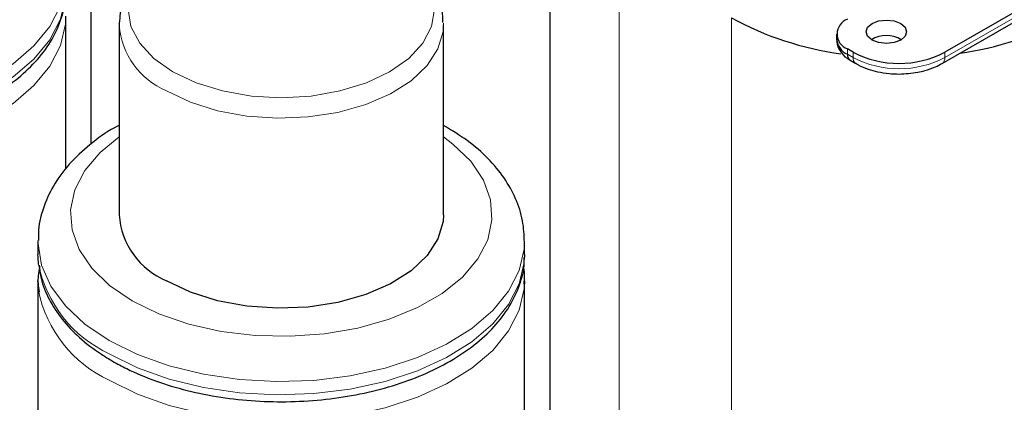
# Model space of a CAD drawing. Header units: millimetres. Extents: x 5 to 418, y 2 to 292.
# Tile 32 of 43: x 345 to 369, y 94 to 103. Entities that reach past the tile are written whole.
import ezdxf

# ---------------------------------------------------------------- set-up
doc = ezdxf.new("R2010")
doc.units = ezdxf.units.MM

msp = doc.modelspace()

# ---------------------------------------------------------------- linework, layer by layer
at = {"color": 7, "linetype": 'Continuous', "lineweight": 25}
for p, q in [((380.8785, 110.215), (367.3869, 102.4265)), ((367.3206, 102.1493), (380.8122, 109.9379)), ((357.6437, 107.1026), (357.6437, 89.7529)), ((346.33, 106.5978), (346.33, 100.1573)), ((345.7108, 99.5391), (345.7108, 103.316)), ((347.0245, 103.1065), (347.0245, 98.4178)), ((355.0245, 98.4178), (355.0245, 103.1065)), ((364.7192, 102.8755), (364.7192, 102.7449)), ((365.1242, 102.4265), (364.9828, 102.5081)), ((365.0491, 102.231), (365.1905, 102.1493)), ((345.0245, 97.7645), (345.0245, 97.4379)), ((357.0245, 97.4379), (357.0245, 97.7645)), ((357.0245, 97.4379), (357.0233, 97.3705)), ((345.0245, 96.7847), (345.0245, 79.8007)), ((357.0245, 96.7847), (357.0233, 96.7172)), ((357.0245, 79.8007), (357.0245, 96.7847))]:
    msp.add_line(p, q, dxfattribs=at)
at = {"color": 7, "linetype": 'Continuous', "lineweight": 18}
for p, q in [((380.8785, 110.0844), (367.3869, 102.2959)), ((359.3542, 104.8756), (359.3542, 87.3689)), ((362.1261, 103.2754), (362.1261, 85.7688)), ((364.9828, 102.3775), (364.9828, 102.5081)), ((365.1242, 102.2959), (364.9828, 102.3775)), ((365.1242, 102.2959), (365.1242, 102.4265)), ((367.3869, 102.2959), (367.3869, 102.4265))]:
    msp.add_line(p, q, dxfattribs=at)
at = {"color": 7, "linetype": 'Continuous', "lineweight": 18, "flags": 128}
for points in [[(348.3526, 101.9442), (347.8827, 102.2747), (347.5335, 102.6519), (347.3185, 103.0611), (347.2459, 103.4866), (347.3185, 103.9122), (347.5335, 104.3214), (347.8827, 104.6985), (348.0573, 104.8372)], [(353.9519, 104.8658), (354.1663, 104.6985), (354.5154, 104.3214), (354.7305, 103.9122), (354.8031, 103.4866), (354.7305, 103.0611), (354.5154, 102.6519), (354.1663, 102.2747), (353.6963, 101.9442), (353.1238, 101.6729), (352.4705, 101.4713), (351.7617, 101.3472), (351.0245, 101.3053), (350.2873, 101.3472), (349.5785, 101.4713), (348.9252, 101.6729), (348.3526, 101.9442)], [(345.7107, 104.276), (345.7009, 104.0969), (345.5781, 103.5713), (345.3177, 103.0628), (344.926, 102.5831), (344.412, 102.1436), (343.7878, 101.7546), (343.0681, 101.4251), (342.2696, 101.1629), (341.4112, 100.9741), (340.5129, 100.8632), (339.5958, 100.8327), (338.6815, 100.8834), (337.7912, 101.0141), (336.946, 101.2218), (336.1655, 101.5014), (335.4681, 101.8466)], [(345.7096, 103.9017), (345.7009, 103.7703), (345.5781, 103.2447), (345.3177, 102.7362), (344.926, 102.2565), (344.412, 101.817), (343.7878, 101.428), (343.0681, 101.0985), (342.2696, 100.8363), (341.4112, 100.6475), (340.5129, 100.5366), (339.5958, 100.5061), (338.6815, 100.5568), (337.7912, 100.6875), (336.946, 100.8951), (336.1655, 101.1748), (335.4681, 101.52)], [(345.7096, 103.2485), (345.7009, 103.117), (345.5781, 102.5915), (345.3177, 102.0829), (344.926, 101.6033), (344.412, 101.1638), (343.7878, 100.7747), (343.0681, 100.4452), (342.2696, 100.183), (341.4112, 99.9942), (340.5129, 99.8833), (339.5958, 99.8529), (338.6815, 99.9036), (337.7912, 100.0343), (336.946, 100.2419), (336.1655, 100.5216), (335.4681, 100.8667)], [(355.0239, 103.1458), (355.0143, 102.9418), (354.8882, 102.5089), (354.6224, 102.0976), (354.2267, 101.7227), (353.7151, 101.3979), (353.1064, 101.1348), (352.4223, 100.943), (351.6878, 100.8293), (350.9293, 100.798), (350.1742, 100.8501), (349.4499, 100.9838), (348.7825, 101.1942), (348.1961, 101.4737)], [(347.3475, 96.2951), (346.7925, 96.6734), (346.3529, 97.0994), (346.0407, 97.5612), (345.8644, 98.0465), (345.8289, 98.5418), (345.9352, 99.0338), (346.1802, 99.509), (346.5574, 99.9544), (347.0245, 100.3359)], [(355.0245, 100.3359), (355.2565, 100.1621), (355.6961, 99.7362), (356.0083, 99.2743), (356.1846, 98.7891), (356.22, 98.2937), (356.1138, 97.8017), (355.8688, 97.3266), (355.4916, 96.8812), (354.9925, 96.4777), (354.3852, 96.1271), (353.6863, 95.839), (352.9147, 95.6212), (352.0916, 95.4798), (351.2394, 95.4185), (350.3813, 95.4389), (349.5407, 95.5407), (348.7407, 95.7209), (348.0029, 95.9747), (347.3475, 96.2951)], [(346.7818, 95.3153), (346.1839, 95.7179), (345.6995, 96.1684), (345.3398, 96.6564), (345.1134, 97.1703), (345.0256, 97.6982), (345.0246, 97.7815)], [(357.0244, 97.7447), (357.0146, 97.5656), (356.8918, 97.0401), (356.6314, 96.5315), (356.2397, 96.0519), (355.7257, 95.6124), (355.1015, 95.2233), (354.3818, 94.8938), (353.5833, 94.6316), (352.7249, 94.4428), (351.8266, 94.3319), (350.9096, 94.3015), (349.9952, 94.3522), (349.1049, 94.4829), (348.2597, 94.6905), (347.4792, 94.9702), (346.7818, 95.3153)], [(357.0233, 97.3705), (357.0146, 97.239), (356.8918, 96.7135), (356.6314, 96.2049), (356.2397, 95.7253), (355.7257, 95.2858), (355.1015, 94.8967), (354.3818, 94.5672), (353.5833, 94.305), (352.7249, 94.1162), (351.8266, 94.0053), (350.9096, 93.9748), (349.9952, 94.0256), (349.1049, 94.1563), (348.2597, 94.3639), (347.4792, 94.6435), (346.7818, 94.9887)], [(357.0233, 96.7172), (357.0146, 96.5858), (356.8918, 96.0602), (356.6314, 95.5517), (356.2397, 95.072), (355.7257, 94.6325), (355.1015, 94.2435), (354.3818, 93.914), (353.5833, 93.6518), (352.7249, 93.463), (351.8266, 93.3521), (350.9096, 93.3216), (349.9952, 93.3723), (349.1049, 93.503), (348.2597, 93.7106), (347.4792, 93.9903), (346.7818, 94.3355)]]:
    msp.add_lwpolyline(points, dxfattribs=at)
at = {"color": 7, "linetype": 'Continuous', "lineweight": 25, "flags": 128}
for points in [[(366.298, 102.7286), (366.1358, 102.666), (365.9444, 102.644), (365.7531, 102.666), (365.5909, 102.7286), (365.4825, 102.8222), (365.4444, 102.9327), (365.4825, 103.0431), (365.5909, 103.1368), (365.7531, 103.1993), (365.9444, 103.2213), (366.1358, 103.1993), (366.298, 103.1368), (366.4064, 103.0431), (366.4444, 102.9327), (366.4064, 102.8222), (366.298, 102.7286)], [(355.0245, 98.4178), (355.0143, 98.253), (354.8882, 97.8201), (354.6224, 97.4088), (354.2267, 97.034), (353.7151, 96.7091), (353.1064, 96.446), (352.4223, 96.2542), (351.6878, 96.1406), (350.9293, 96.1093), (350.1742, 96.1614), (349.4499, 96.2951), (348.7825, 96.5055), (348.1961, 96.785)], [(345.0385, 97.2014), (345.0256, 97.3716), (345.0245, 97.4379)], [(345.0385, 96.5482), (345.0256, 96.7184), (345.0245, 96.7847)]]:
    msp.add_lwpolyline(points, dxfattribs=at)
at = {"color": 7, "linetype": 'Continuous', "lineweight": 25}
for centre, radius, start, end in [((365.8537, 110.0879), 7.7657, 241.31345, 262.38508), ((365.1222, 102.8755), 0.393, 110.78342, 249.21658), ((366.6684, 110.0618), 7.7374, 278.08851, 298.70775), ((365.1696, 102.7898), 0.4526, 185.6948, 245.62534), ((365.9444, 102.1123), 0.7243, 59.54613, 120.45387), ((365.1396, 102.3602), 0.1578, 173.70115, 234.98667), ((366.2556, 104.61), 2.4592, 242.60967, 297.39033), ((348.9473, 98.5607), 1.9281, 184.25132, 247.06882)]:
    msp.add_arc(centre, radius, start, end, dxfattribs=at)
at = {"color": 7, "linetype": 'Continuous', "lineweight": 18}
for centre, radius, start, end in [((348.951, 103.2534), 1.9332, 184.80557, 247.01361), ((365.2799, 102.2783), 0.1567, 173.58215, 236.30067), ((366.2556, 104.4794), 2.4592, 242.60967, 297.39033), ((367.231, 102.2784), 0.1569, 303.95942, 6.3945), ((348.0781, 97.8032), 3.0986, 191.19794, 245.27011), ((348.0781, 97.1499), 3.0986, 191.19794, 245.27011)]:
    msp.add_arc(centre, radius, start, end, dxfattribs=at)
at = {"color": 7, "linetype": 'Continuous', "lineweight": 25}
for points, knots in [([(347.9966, 104.7999), (347.9872, 104.7941), (347.8008, 104.6795), (347.5408, 104.4087), (347.2414, 103.9976), (347.0566, 103.5554), (347.0366, 103.2456), (347.0263, 103.0875)], [0, 0, 0, 0, 0.01452399, 0.28802236, 0.52855765, 0.75952527, 1, 1, 1, 1]), ([(355.0086, 103.157), (355.0067, 103.2558), (355.0019, 103.5099), (354.8539, 103.9044), (354.5893, 104.3166), (354.2984, 104.6285), (354.0693, 104.7802), (353.9958, 104.8288)], [0, 0, 0, 0, 0.1515116, 0.3898659, 0.6309961, 0.88158, 1, 1, 1, 1]), ([(335.551, 101.3368), (335.6652, 101.274), (335.995, 101.0924), (336.6026, 100.8389), (337.383, 100.602), (338.2124, 100.4364), (339.0721, 100.344), (339.9448, 100.3266), (340.8126, 100.3842), (341.6579, 100.5161), (342.4635, 100.72), (343.2131, 100.9928), (343.8914, 101.3306), (344.4838, 101.7285), (344.9749, 102.1803), (345.3547, 102.6774), (345.5973, 103.2071), (345.7102, 103.6193), (345.6996, 103.8476), (345.6975, 103.8925)], [0, 0, 0, 0, 0.033718, 0.097343, 0.1608886, 0.2243253, 0.2876743, 0.3509792, 0.4142922, 0.4776548, 0.5411198, 0.6047433, 0.6685704, 0.7326094, 0.7967446, 0.8605696, 0.9234758, 0.9849501, 1, 1, 1, 1]), ([(364.7279, 102.74), (364.7255, 102.7206), (364.7136, 102.6226), (364.7974, 102.4485), (364.9232, 102.3043), (365.0259, 102.2486), (365.0524, 102.2342)], [0, 0, 0, 0, 0.0925604, 0.4674435, 0.86275, 1, 1, 1, 1]), ([(365.1957, 102.1534), (365.2144, 102.1404), (365.3018, 102.0794), (365.4849, 102.012), (365.7385, 101.9388), (365.9947, 101.8975), (366.1738, 101.8924), (366.2556, 101.89)], [0, 0, 0, 0, 0.0689275, 0.3233723, 0.5374688, 0.7886588, 1, 1, 1, 1]), ([(366.2556, 101.89), (366.4138, 101.898), (366.6328, 101.9091), (366.9299, 101.981), (367.1354, 102.0487), (367.2637, 102.1221), (367.3167, 102.1525)], [0, 0, 0, 0, 0.407127, 0.5634384, 0.8195314, 1, 1, 1, 1]), ([(347.0245, 100.6217), (347.0158, 100.6175), (346.7715, 100.5), (346.3665, 100.206), (345.8359, 99.7392), (345.4287, 99.2089), (345.1593, 98.6413), (345.0288, 98.1582), (345.0379, 97.8731), (345.0407, 97.7858)], [0, 0, 0, 0, 0.006903, 0.1944142, 0.3824041, 0.5684527, 0.7493998, 0.9233228, 1, 1, 1, 1]), ([(357.0207, 97.7399), (357.013, 97.918), (356.9973, 98.2841), (356.8183, 98.8208), (356.5317, 99.3376), (356.1297, 99.8179), (355.6326, 100.2561), (355.2262, 100.5004), (355.0245, 100.6216)], [0, 0, 0, 0, 0.1542521, 0.3172508, 0.4821209, 0.6518188, 0.8272129, 1, 1, 1, 1]), ([(346.8647, 94.8056), (346.9789, 94.7427), (347.3087, 94.5612), (347.9163, 94.3076), (348.6967, 94.0707), (349.5262, 93.9051), (350.3858, 93.8127), (351.2586, 93.7953), (352.1263, 93.853), (352.9716, 93.9848), (353.7772, 94.1887), (354.5269, 94.4615), (355.2051, 94.7993), (355.7975, 95.1972), (356.2886, 95.6491), (356.6684, 96.1462), (356.911, 96.6758), (357.0239, 97.0881), (357.0133, 97.3164), (357.0112, 97.3613)], [0, 0, 0, 0, 0.033718, 0.097343, 0.1608886, 0.2243253, 0.2876743, 0.3509792, 0.4142922, 0.4776548, 0.5411198, 0.6047433, 0.6685704, 0.7326094, 0.7967446, 0.8605696, 0.9234758, 0.9849501, 1, 1, 1, 1]), ([(345.0623, 97.1224), (345.0394, 96.9884), (345.005, 96.7864), (345.0425, 96.5857), (345.0551, 96.5181)], [0, 0, 0, 0, 0.6634552, 1, 1, 1, 1]), ([(345.0551, 97.1713), (345.067, 97.0611), (345.0981, 96.7731), (345.2881, 96.3234), (345.6024, 95.8341), (346.0363, 95.3796), (346.4734, 95.0409), (346.7713, 94.8617), (346.8647, 94.8056)], [0, 0, 0, 0, 0.1191124, 0.3114184, 0.5062599, 0.705159, 0.9075372, 1, 1, 1, 1]), ([(357.0112, 96.708), (357.0226, 96.8439), (357.0346, 96.9876), (356.9968, 97.127), (356.9948, 97.1346)], [0, 0, 0, 0, 0.9451771, 1, 1, 1, 1])]:
    msp.add_open_spline(points, degree=3, knots=knots, dxfattribs=at)

doc.saveas('drawing.dxf')
